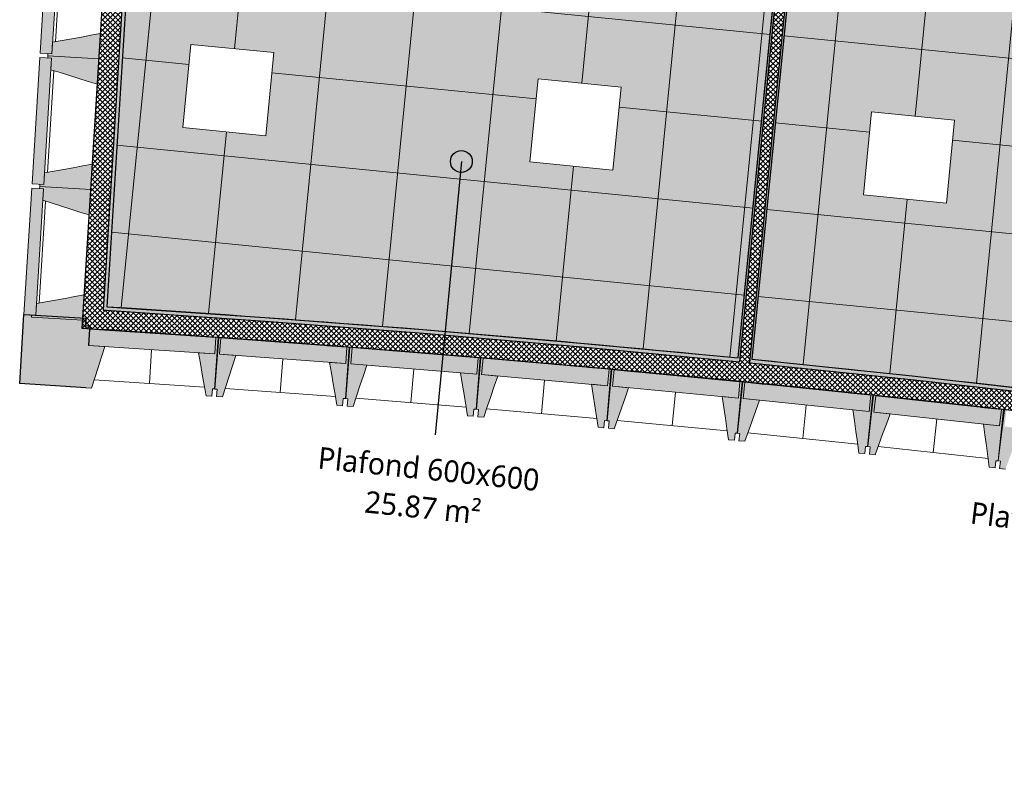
# Model space of a CAD drawing. Header units: centimetres. Extents: x -3137 to 8943, y -3619 to 550.
# Tile 23 of 47: x 5444 to 6122, y -3246 to -2733. Entities that reach past the tile are written whole.
import ezdxf

# ---------------------------------------------------------------- set-up
doc = ezdxf.new("R2010")
doc.units = ezdxf.units.CM
for name, color, linetype, lineweight in [('0-1', 7, 'Continuous', 5), ('ANNOTATIONS-6', 7, 'Continuous', 18), ('HACHURE_C-5', 7, 'Continuous', 18), ('MUR', 7, 'Continuous', 25), ('MUR_C', 7, 'Continuous', 25), ('OSSATURE', 7, 'Continuous', 18), ('OSSATURE_C', 7, 'Continuous', 18), ('Z', 7, 'Continuous', 18)]:
    doc.layers.add(name, color=color, linetype=linetype, lineweight=lineweight)
for name, color, linetype, lineweight, true_color in [('ANNOTATIONS-5', 7, 'Continuous', 18, 0xffcd9b), ('HACHURE-1', 7, 'Continuous', 25, 0x787878), ('HACHURE_C-3', 7, 'Continuous', 5, 0xdadada), ('HACHURE_C-4', 7, 'Continuous', 25, 0xdadada), ('MUR-1', 5, 'Continuous', 25, 0x0000ff), ('OSSATURE-4', 7, 'Continuous', 5, 0x787878), ('OSSATURE-5', 5, 'Continuous', 25, 0x0000ff), ('TITRARCHI-1', 1, 'Continuous', 30, 0xff0000)]:
    doc.layers.add(name, color=color, linetype=linetype, lineweight=lineweight, true_color=true_color)
doc.styles.add('Trebuchet MS_1', font='trebuc.ttf', dxfattribs={"height": 15})
pattern_1 = [(45, (0, 0), (-1.767767, 1.767767), []), (135, (0, 0), (-1.767767, -1.767767), [])]

# ---------------------------------------------------------------- blocks, each defined once
blk = doc.blocks.new('B02_ARC_rvt-3-DDDD_AAA_NNNN_CCC_1_50_N0_Faux plafonds')
at = {"layer": 'ANNOTATIONS-6'}
h = blk.add_hatch(dxfattribs=at)
h.set_pattern_fill('FP_50', color=256, style=0, pattern_type=2)
h.set_pattern_definition([(84.335, (-1090.07, -2646.58), (59.707, -5.923), []), (354.335, (-1090.07, -2646.58), (-5.923, -59.707), [])])
h.paths.add_polyline_path([(-903.48, -2965.4), (-842.38, -2349.36), (-846.55, -2348.95), (-846.45, -2347.84), (-929.71, -2340.23), (-943.7, -2339.05), (-978.72, -2336.2), (-980.03, -2352.35), (-1147.04, -2339.02), (-1300.46, -2327.76), (-1337.89, -2930.14), (-1229.05, -2937.56), (-1115.75, -2946.3), (-1011.25, -2955.24), (-915.03, -2964.31)])
h.paths.add_polyline_path([(-989.75, -2836.26), (-1046.87, -2830.59), (-1041.21, -2773.47), (-984.09, -2779.14)])
h.paths.add_polyline_path([(-1228.58, -2812.57), (-1285.7, -2806.9), (-1280.04, -2749.78), (-1222.92, -2755.45), (-1223.22, -2758.49)])
h.paths.add_polyline_path([(-960.14, -2537.72), (-1017.26, -2532.06), (-1011.6, -2474.94), (-954.48, -2480.6)])
h.paths.add_polyline_path([(-1198.97, -2514.03), (-1256.09, -2508.37), (-1250.42, -2451.25), (-1193.31, -2456.91), (-1194.07, -2464.63)])
h = blk.add_hatch(dxfattribs=at)
h.set_pattern_fill('FP_51', color=256, style=0, pattern_type=2)
h.set_pattern_definition([(84.335, (-621.763, -2693.03), (59.707, -5.923), []), (354.335, (-621.763, -2693.03), (-5.923, -59.707), [])])
h.paths.add_polyline_path([(-453.6, -3017.94), (-370.35, -2403.43), (-490.61, -2387.84), (-606.11, -2374.03), (-702.92, -2363.43), (-727.04, -2360.83), (-832.92, -2350.24), (-894.03, -2966.33), (-783.75, -2977.78), (-673.59, -2990.2), (-563.23, -3003.63), (-456.23, -3017.6)])
h.paths.add_polyline_path([(-521.45, -2882.71), (-578.57, -2877.04), (-572.9, -2819.92), (-515.78, -2825.59)])
h.paths.add_polyline_path([(-760.27, -2859.02), (-817.39, -2853.35), (-811.73, -2796.23), (-754.61, -2801.9)])
h.paths.add_polyline_path([(-491.54, -2584.2), (-548.66, -2578.54), (-542.99, -2521.42), (-485.87, -2527.08)])
h.paths.add_polyline_path([(-730.36, -2560.51), (-787.48, -2554.85), (-781.82, -2497.73), (-724.7, -2503.39)])
at = {"layer": 'HACHURE_C-3'}
for points in [[(-1338.05, -2932.64), (-1300.31, -2325.26), (-1302.8, -2325.09), (-1340.54, -2932.48), (-1339.3, -2932.56)], [(-902.24, -2965.52), (-840.99, -2348.05), (-842.23, -2347.93), (-903.48, -2965.4), (-902.86, -2965.46)]]:
    blk.add_hatch(color=256, dxfattribs=at).paths.add_polyline_path(points)
h = blk.add_hatch(color=256, dxfattribs=at)
h.paths.add_polyline_path([(706.74, -3233), (707.31, -3230.56), (616.6, -3209.88), (529.37, -3190.64), (442, -3172.02), (357.61, -3154.63), (357.13, -3157.09), (447.07, -3175.63), (533.95, -3194.19), (620.7, -3213.35), (677.25, -3226.26)])
h.paths.add_polyline_path([(347.13, -3155.07), (347.61, -3152.62), (344.51, -3151.99), (259.9, -3135.27), (174.53, -3119.01), (88.3, -3103.2), (2.22, -3088.04), (1.8, -3090.5), (88.6, -3105.79), (180.41, -3122.67), (260.97, -3138.02), (347, -3155.04)])
h.paths.add_polyline_path([(-5.1, -3089.31), (-4.68, -3086.85), (-5.91, -3086.64), (-93.37, -3071.92), (-181.08, -3057.8), (-269.21, -3044.24), (-357.44, -3031.32), (-445.43, -3019.05), (-445.76, -3021.53), (-356.35, -3034), (-268.59, -3046.86), (-180.93, -3060.35), (-93.04, -3074.51), (-5.29, -3089.28)])
h.paths.add_polyline_path([(-452.7, -3020.59), (-452.37, -3018.11), (-456.23, -3017.6), (-563.53, -3003.59), (-673.88, -2990.17), (-784.64, -2977.69), (-895.27, -2966.21), (-895.52, -2968.7), (-783.75, -2980.3), (-673.59, -2992.72), (-563.23, -3006.15), (-452.98, -3020.55)])
h.paths.add_polyline_path([(-902.48, -2968.01), (-902.24, -2965.52), (-915.03, -2964.31), (-1011.96, -2955.17), (-1120.53, -2945.89), (-1230.45, -2937.46), (-1337.89, -2930.14), (-1338.05, -2932.64), (-1229.05, -2940.06), (-1115.75, -2948.81), (-1011.25, -2957.75), (-902.86, -2967.97)])
at = {"layer": 'HACHURE_C-4'}
blk.add_hatch(color=256, dxfattribs=at).paths.add_polyline_path([(-894.03, -2966.33), (-832.79, -2348.86), (-834.02, -2348.74), (-895.27, -2966.21), (-894.65, -2966.27)])
at = {"layer": 'HACHURE_C-5'}
h = blk.add_hatch(dxfattribs=at)
h.set_pattern_fill('FP_43', color=256, style=0, pattern_type=2)
h.set_pattern_definition(pattern_1)
h.paths.add_polyline_path([(-1341.38, -2945.95), (-1301.96, -2311.61), (-1315.43, -2310.67), (-1354.85, -2945.1), (-1345.15, -2945.71)])
h = blk.add_hatch(dxfattribs=at)
h.set_pattern_fill('FP_43', color=256, style=0, pattern_type=2)
h.set_pattern_definition(pattern_1)
h.paths.add_polyline_path([(-895.52, -2968.7), (-834.02, -2348.74), (-840.99, -2348.05), (-902.48, -2968.01), (-899, -2968.35)])
h = blk.add_hatch(dxfattribs=at)
h.set_pattern_fill('FP_43', color=256, style=0, pattern_type=2)
h.set_pattern_definition(pattern_1)
h.paths.add_polyline_path([(703.69, -3246.15), (706.74, -3233), (616.6, -3212.44), (529.37, -3193.19), (442, -3174.57), (357.13, -3157.09), (354.51, -3170.33), (444.73, -3188.94), (532.2, -3207.62), (619.54, -3226.94), (690.78, -3243.2)])
h.paths.add_polyline_path([(344.51, -3168.31), (347.13, -3155.07), (260.65, -3137.96), (174.69, -3121.58), (88.3, -3105.74), (-6.49, -3089.08), (-93.04, -3074.51), (-181.08, -3060.33), (-269.21, -3046.77), (-357.44, -3033.84), (-456.23, -3020.13), (-563.23, -3006.15), (-673.88, -2992.68), (-784.64, -2980.2), (-902.48, -2968.01), (-1011.25, -2957.75), (-1120.11, -2948.43), (-1230.45, -2939.97), (-1340.54, -2932.48), (-1341.38, -2945.95), (-1338.05, -2946.17), (-1217.79, -2954.42), (-1096.79, -2963.9), (-975.88, -2974.54), (-855.08, -2986.35), (-734.39, -2999.33), (-613.84, -3013.47), (-493.43, -3028.77), (-370.2, -3045.67), (-253.09, -3062.86), (-133.17, -3081.64), (-13.44, -3101.58), (106.09, -3122.67), (225.41, -3144.91), (318, -3163.1)])
at = {"layer": 'ANNOTATIONS-6'}
for p, q in [((-1300.46, -2327.76), (-1337.89, -2930.14)), ((-1337.89, -2930.14), (-1300.46, -2327.76)), ((-1300.46, -2327.76), (-1337.89, -2930.14)), ((-1337.89, -2930.14), (-1300.46, -2327.76)), ((-903.48, -2965.4), (-842.26, -2348.22)), ((-842.26, -2348.22), (-903.48, -2965.4)), ((-903.48, -2965.4), (-842.26, -2348.22)), ((-842.26, -2348.22), (-903.48, -2965.4)), ((-832.92, -2350.24), (-894.03, -2966.33)), ((-894.03, -2966.33), (-832.92, -2350.24)), ((-832.92, -2350.24), (-894.03, -2966.33)), ((-894.03, -2966.33), (-832.92, -2350.24)), ((-1285.7, -2806.9), (-1280.04, -2749.78)), ((-1280.04, -2749.78), (-1285.7, -2806.9)), ((-1280.04, -2749.78), (-1222.92, -2755.45)), ((-1222.92, -2755.45), (-1280.04, -2749.78)), ((-1222.92, -2755.45), (-1228.58, -2812.57)), ((-1228.58, -2812.57), (-1222.92, -2755.45)), ((-1343.43, -2761.3), (-1343.25, -2758.31)), ((-1343.25, -2758.31), (-1343.43, -2761.3)), ((-1046.87, -2830.59), (-1041.21, -2773.47)), ((-1041.21, -2773.47), (-1046.87, -2830.59)), ((-1041.21, -2773.47), (-984.09, -2779.14)), ((-984.09, -2779.14), (-1041.21, -2773.47)), ((-984.09, -2779.14), (-989.75, -2836.26)), ((-989.75, -2836.26), (-984.09, -2779.14)), ((-817.39, -2853.35), (-811.73, -2796.23)), ((-811.73, -2796.23), (-817.39, -2853.35)), ((-811.73, -2796.23), (-754.61, -2801.9)), ((-754.61, -2801.9), (-811.73, -2796.23)), ((-754.61, -2801.9), (-760.27, -2859.02)), ((-760.27, -2859.02), (-754.61, -2801.9)), ((-1228.58, -2812.57), (-1285.7, -2806.9)), ((-1285.7, -2806.9), (-1228.58, -2812.57)), ((-989.75, -2836.26), (-1046.87, -2830.59)), ((-1046.87, -2830.59), (-989.75, -2836.26)), ((-1349.01, -2851.13), (-1348.83, -2848.14)), ((-1348.83, -2848.14), (-1349.01, -2851.13)), ((-760.27, -2859.02), (-817.39, -2853.35)), ((-817.39, -2853.35), (-760.27, -2859.02))]:
    blk.add_line(p, q, dxfattribs=at)
for start, end in [(84.368417, 86.351597), (84.368417, 86.351597), (84.368417, 86.351597), (84.368417, 86.351597), (82.30746, 84.325192), (82.30746, 84.325192), (82.30746, 84.325192), (82.30746, 84.325192)]:
    blk.add_arc((-2139.2, -15497.1), 12592.48, start, end, dxfattribs=at)
at = {"layer": 'MUR_C'}
for p, q in [((-1354.85, -2945.1), (-1315.43, -2310.67)), ((-1302.8, -2325.09), (-1340.54, -2932.48)), ((-1300.46, -2327.76), (-1337.89, -2930.14)), ((-903.48, -2965.4), (-842.38, -2349.36)), ((-902.24, -2965.52), (-840.99, -2348.05)), ((-895.27, -2966.21), (-834.02, -2348.74)), ((-832.92, -2350.24), (-894.03, -2966.33)), ((-902.48, -2968.01), (-902.24, -2965.52)), ((-895.52, -2968.7), (-895.27, -2966.21))]:
    blk.add_line(p, q, dxfattribs=at)
at = {"layer": 'MUR_C', "flags": 128}
for points in [[(-1340.54, -2932.48), (-1339.3, -2932.56), (-1338.05, -2932.64)], [(-1338.05, -2932.64), (-1229.05, -2940.06), (-1120.11, -2948.43), (-1011.25, -2957.75), (-902.48, -2968.01)], [(-1337.89, -2930.14), (-1229.18, -2937.55), (-1120.53, -2945.89), (-1011.96, -2955.17), (-903.48, -2965.4)], [(-1341.38, -2945.95), (-1348.12, -2945.53), (-1354.85, -2945.1)], [(-1338.89, -2946.11), (-1340.13, -2946.03), (-1341.38, -2945.95)], [(-894.03, -2966.33), (-783.75, -2977.78), (-673.59, -2990.2), (-563.53, -3003.59), (-453.6, -3017.94)], [(-895.52, -2968.7), (-784.64, -2980.2), (-673.88, -2992.68), (-563.23, -3006.15), (-452.7, -3020.59)]]:
    blk.add_lwpolyline(points, dxfattribs=at)
at = {"layer": 'MUR_C'}
blk.add_arc((-2139.2, -15497.1), 12576.48, 76.935498, 86.351479, dxfattribs=at)
blk = doc.blocks.new('20_MUR PREFA_01 - MODULE_01 B-V138-DDDD_AAA_NNNN_CCC_1_50_N0_Faux plafonds')
at = {"layer": 'Z'}
for p, q in [((0, 11.46), (0, 34.62)), ((0, -0.02), (0, 0.15))]:
    blk.add_line(p, q, dxfattribs=at)
blk = doc.blocks.new('20_MUR PREFA_01 - MODULE_01 B-V139-DDDD_AAA_NNNN_CCC_1_50_N0_Faux plafonds')
at = {"layer": 'Z'}
for p, q in [((0, 11.46), (0, 34.62)), ((0, -0.13), (0, 0.15))]:
    blk.add_line(p, q, dxfattribs=at)
blk = doc.blocks.new('20_MUR PREFA_01 - MODULE_01 B-V140-DDDD_AAA_NNNN_CCC_1_50_N0_Faux plafonds')
at = {"layer": 'Z'}
for p, q in [((0, 11.46), (0, 34.62)), ((0, -0.01), (0, 0.15))]:
    blk.add_line(p, q, dxfattribs=at)
blk = doc.blocks.new('20_MUR PREFA_01 - MODULE_01 B-V141-DDDD_AAA_NNNN_CCC_1_50_N0_Faux plafonds')
at = {"layer": 'Z'}
for p, q in [((0, 11.46), (0, 34.62)), ((0, 0.03), (0, 0.15))]:
    blk.add_line(p, q, dxfattribs=at)
blk = doc.blocks.new('20_MUR PREFA_01 - MODULE_01 B-V142-DDDD_AAA_NNNN_CCC_1_50_N0_Faux plafonds')
at = {"layer": 'Z'}
for p, q in [((0, 11.46), (0, 34.62)), ((0, 0), (0, 0.15))]:
    blk.add_line(p, q, dxfattribs=at)
blk = doc.blocks.new('20_MUR PREFA_01 - MODULE_01 B-V143-DDDD_AAA_NNNN_CCC_1_50_N0_Faux plafonds')
at = {"layer": 'Z'}
for p, q in [((0, 11.46), (0, 34.62)), ((0, -0.09), (0, 0.15))]:
    blk.add_line(p, q, dxfattribs=at)
blk = doc.blocks.new('20_MUR PREFA_01 - MODULE_01 B-V144-DDDD_AAA_NNNN_CCC_1_50_N0_Faux plafonds')
at = {"layer": 'Z'}
for p, q in [((0, 11.46), (0, 34.62)), ((0, 0.03), (0, 0.15))]:
    blk.add_line(p, q, dxfattribs=at)
blk = doc.blocks.new('Murs 6 - Murs 1-3191379-DDDD_AAA_NNNN_CCC_1_50_N0_Faux plafonds')
at = {"layer": 'HACHURE-1'}
blk.add_hatch(color=256, dxfattribs=at).paths.add_polyline_path([(-1352.43, -2986.05), (-1352.08, -2980.86), (-1353.58, -2980.76), (-1351.22, -2945.32), (-1349.72, -2945.42), (-1349.59, -2943.4), (-1352.7, -2943.19), (-1352.38, -2938.09), (-1394.91, -2935.45), (-1397.87, -2983.03), (-1352.7, -2986.03)])
at = {"layer": 'MUR'}
blk.add_line((-1349.73, -2945.57), (-1350.48, -2956.86), dxfattribs=at)
blk.add_line((-1349.73, -2945.57), (-1350.48, -2956.86), dxfattribs=at)
at = {"layer": 'MUR_C'}
for p, q in [((-1397.87, -2983.03), (-1394.91, -2935.45)), ((-1394.91, -2935.45), (-1352.38, -2938.09)), ((-1352.38, -2938.09), (-1352.7, -2943.19)), ((-1352.7, -2943.19), (-1349.59, -2943.4)), ((-1349.59, -2943.4), (-1349.72, -2945.42)), ((-1352.43, -2986.05), (-1397.87, -2983.03)), ((-1352.41, -2985.85), (-1352.43, -2986.05))]:
    blk.add_line(p, q, dxfattribs=at)
blk = doc.blocks.new('B02_DC_STR_rvt-3-DDDD_AAA_NNNN_CCC_1_50_N0_Faux plafonds')
at = {"layer": 'OSSATURE-4'}
for points in [[(-1375.7, -2756.29), (-1370.3, -2669.46), (-1378.35, -2668.96), (-1383.75, -2755.79), (-1378.44, -2756.12)], [(-1343.34, -2759.81), (-1342.25, -2742.34), (-1375.21, -2748.39), (-1375.7, -2756.29), (-1378.44, -2756.12), (-1378.53, -2757.62), (-1345.15, -2759.69)], [(-1381.28, -2846.12), (-1375.88, -2759.29), (-1383.94, -2758.79), (-1389.33, -2845.62), (-1384.02, -2845.95)], [(-1344.42, -2777.27), (-1343.34, -2759.81), (-1378.53, -2757.62), (-1378.62, -2759.12), (-1375.88, -2759.29), (-1376.38, -2767.2), (-1345.15, -2777.04)], [(-1348.92, -2849.63), (-1347.84, -2832.17), (-1380.79, -2838.21), (-1381.28, -2846.12), (-1384.02, -2845.95), (-1384.11, -2847.45), (-1354.43, -2849.29)], [(-1386.86, -2935.95), (-1381.47, -2849.11), (-1389.52, -2848.61), (-1394.91, -2935.45), (-1389.6, -2935.78)], [(-1350.01, -2867.1), (-1348.92, -2849.63), (-1384.11, -2847.45), (-1384.2, -2848.94), (-1381.47, -2849.11), (-1381.96, -2857.02), (-1356.4, -2865.08)], [(-1354.5, -2939.46), (-1353.42, -2921.99), (-1386.37, -2928.04), (-1386.86, -2935.95), (-1389.6, -2935.78), (-1389.69, -2937.27), (-1360.01, -2939.12)], [(-1348.42, -2986.12), (-1339.34, -2957.6), (-1350.48, -2956.86), (-1349.72, -2945.57), (-1335.8, -2946.5), (-1335.8, -2946.35), (-1351.22, -2945.32), (-1353.58, -2980.76), (-1352.08, -2980.86), (-1352.41, -2985.85), (-1352.08, -2985.87)], [(-1263.68, -2962.64), (-1262.92, -2951.35), (-1349.73, -2945.57), (-1350.48, -2956.86), (-1263.78, -2962.63)], [(-1265.61, -2991.63), (-1265.27, -2986.64), (-1263.78, -2986.74), (-1261.42, -2951.31), (-1276.88, -2950.28), (-1276.86, -2950.42), (-1262.92, -2951.35), (-1263.68, -2962.64), (-1274.82, -2961.9), (-1269.6, -2991.37)], [(-1258.44, -2992.14), (-1249.15, -2963.69), (-1260.29, -2962.87), (-1259.46, -2951.59), (-1245.53, -2952.61), (-1245.48, -2952.47), (-1260.94, -2951.33), (-1263.56, -2986.75), (-1262.06, -2986.86), (-1262.43, -2991.84), (-1262.06, -2991.87)], [(-1173.53, -2969.27), (-1172.69, -2957.99), (-1259.46, -2951.59), (-1260.29, -2962.87), (-1173.8, -2969.25)], [(-1175.67, -2998.25), (-1175.3, -2993.26), (-1173.8, -2993.37), (-1171.19, -2957.96), (-1186.64, -2956.81), (-1186.62, -2956.96), (-1172.69, -2957.99), (-1173.53, -2969.27), (-1184.67, -2968.45), (-1179.65, -2997.96)], [(-1168.5, -2998.81), (-1159.01, -2970.43), (-1170.14, -2969.52), (-1169.23, -2958.25), (-1155.31, -2959.38), (-1155.26, -2959.23), (-1170.71, -2957.98), (-1173.58, -2993.38), (-1172.08, -2993.5), (-1172.49, -2998.49), (-1172.08, -2998.52)], [(-1083.43, -2976.55), (-1082.51, -2965.28), (-1169.23, -2958.25), (-1170.14, -2969.52), (-1083.87, -2976.52)], [(-1085.77, -3005.51), (-1085.37, -3000.53), (-1083.87, -3000.65), (-1081, -2965.25), (-1096.45, -2964), (-1096.43, -2964.15), (-1082.51, -2965.28), (-1083.43, -2976.55), (-1094.56, -2975.65), (-1089.76, -3005.19)], [(-1078.61, -3006.12), (-1068.91, -2977.81), (-1080.04, -2976.83), (-1079.05, -2965.56), (-1065.14, -2966.79), (-1065.09, -2966.65), (-1080.53, -2965.28), (-1083.65, -3000.66), (-1082.16, -3000.79), (-1082.6, -3005.77), (-1082.16, -3005.81)], [(-993.38, -2984.48), (-992.39, -2973.21), (-1079.05, -2965.56), (-1080.04, -2976.83), (-994, -2984.42)], [(-995.94, -3013.42), (-995.5, -3008.44), (-994, -3008.58), (-990.88, -2973.2), (-1006.32, -2971.84), (-1006.29, -2971.98), (-992.39, -2973.21), (-993.38, -2984.48), (-1004.51, -2983.5), (-999.92, -3013.07)], [(-988.78, -3014.09), (-978.88, -2985.84), (-990, -2984.78), (-988.92, -2973.52), (-975.02, -2974.85), (-974.97, -2974.71), (-990.4, -2973.23), (-993.78, -3008.59), (-992.29, -3008.73), (-992.76, -3013.71), (-992.29, -3013.75)], [(-903.39, -2993.05), (-902.35, -2981.79), (-988.92, -2973.52), (-990, -2984.78), (-904.19, -2992.98)], [(-906.16, -3021.98), (-905.68, -3017), (-904.19, -3017.15), (-900.81, -2981.79), (-916.24, -2980.32), (-916.22, -2980.47), (-902.32, -2981.79), (-903.39, -2993.05), (-914.51, -2991.99), (-910.14, -3021.6)], [(-899.01, -3022.69), (-888.9, -2994.52), (-900.02, -2993.38), (-898.86, -2982.13), (-884.97, -2983.55), (-884.92, -2983.41), (-900.34, -2981.83), (-903.97, -3017.16), (-902.48, -3017.31), (-902.99, -3022.28), (-902.48, -3022.34)], [(-813.47, -3002.27), (-812.31, -2991.02), (-898.86, -2982.13), (-900.02, -2993.38), (-814.44, -3002.18)], [(-816.44, -3031.18), (-815.93, -3026.21), (-814.44, -3026.36), (-810.81, -2991.03), (-826.23, -2989.45), (-826.21, -2989.59), (-812.32, -2991.03), (-813.47, -3002.27), (-824.58, -3001.13), (-820.42, -3030.77)], [(-809.3, -3031.94), (-798.99, -3003.85), (-810.1, -3002.62), (-808.86, -2991.38), (-794.98, -2992.91), (-794.93, -2992.77), (-810.33, -2991.07), (-814.22, -3026.37), (-812.73, -3026.54), (-813.27, -3031.51), (-812.73, -3031.57)], [(-723.62, -3012.14), (-722.38, -3000.9), (-808.86, -2991.38), (-810.1, -3002.62), (-724.76, -3012.02)], [(-726.8, -3041.02), (-726.25, -3036.05), (-724.76, -3036.22), (-720.87, -3000.92), (-736.28, -2999.22), (-736.26, -2999.37), (-722.38, -3000.92), (-723.62, -3012.14), (-734.72, -3010.92), (-730.77, -3040.59)], [(-719.66, -3041.84), (-709.15, -3013.82), (-720.24, -3012.51), (-718.93, -3001.28), (-705.06, -3002.91), (-705, -3002.77), (-720.4, -3000.96), (-724.54, -3036.23), (-723.05, -3036.41), (-723.63, -3041.37), (-723.05, -3041.44)]]:
    blk.add_hatch(color=256, dxfattribs=at).paths.add_polyline_path(points)
at = {"layer": 'ANNOTATIONS-6'}
for p, q in [((-1261, -2952.08), (-1261.47, -2952.04)), ((-1261.47, -2952.04), (-1261, -2952.08)), ((-1170.77, -2958.68), (-1171.24, -2958.64)), ((-1171.24, -2958.64), (-1170.77, -2958.68)), ((-1080.59, -2965.93), (-1081.06, -2965.89)), ((-1081.06, -2965.89), (-1080.59, -2965.93)), ((-990.46, -2973.84), (-990.93, -2973.79)), ((-990.93, -2973.79), (-990.46, -2973.84)), ((-900.39, -2982.39), (-900.86, -2982.34)), ((-900.86, -2982.34), (-900.39, -2982.39)), ((-810.39, -2991.59), (-810.86, -2991.54)), ((-720.45, -3001.44), (-720.92, -3001.38)), ((-720.92, -3001.38), (-720.45, -3001.44))]:
    blk.add_line(p, q, dxfattribs=at)
at = {"layer": 'OSSATURE'}
for p, q in [((-1368.89, -2677.97), (-1373.25, -2748.03)), ((-1374.48, -2767.8), (-1378.83, -2837.85)), ((-1380.06, -2857.62), (-1384.41, -2927.68)), ((-1346.58, -2980.33), (-1270.66, -2985.39)), ((-1256.55, -2986.37), (-1180.67, -2991.97)), ((-1166.57, -2993.05), (-1090.73, -2999.2)), ((-1076.65, -3000.38), (-1000.85, -3007.07)), ((-986.77, -3008.36), (-911.03, -3015.59)), ((-896.96, -3016.98), (-821.27, -3024.76)), ((-807.21, -3026.24), (-731.57, -3034.57))]:
    blk.add_line(p, q, dxfattribs=at)
at = {"layer": 'OSSATURE_C'}
for p, q in [((-1383.75, -2755.79), (-1378.35, -2668.96)), ((-1370.3, -2669.46), (-1375.7, -2756.29)), ((-1342.25, -2742.34), (-1343.34, -2759.81)), ((-1375.7, -2756.29), (-1375.21, -2748.39)), ((-1375.7, -2756.29), (-1383.75, -2755.79)), ((-1378.53, -2757.62), (-1378.44, -2756.12)), ((-1378.44, -2756.12), (-1375.7, -2756.29)), ((-1389.33, -2845.62), (-1383.94, -2758.79)), ((-1383.94, -2758.79), (-1375.88, -2759.29)), ((-1375.88, -2759.29), (-1381.28, -2846.12)), ((-1378.62, -2759.12), (-1378.53, -2757.62)), ((-1375.88, -2759.29), (-1378.62, -2759.12)), ((-1343.34, -2759.81), (-1378.53, -2757.62)), ((-1378.53, -2757.62), (-1343.34, -2759.81)), ((-1376.38, -2767.2), (-1375.88, -2759.29)), ((-1343.34, -2759.81), (-1344.42, -2777.27)), ((-1381.28, -2846.12), (-1380.79, -2838.21)), ((-1347.84, -2832.17), (-1348.92, -2849.63)), ((-1394.91, -2935.45), (-1389.52, -2848.61)), ((-1389.52, -2848.61), (-1381.47, -2849.11)), ((-1381.28, -2846.12), (-1389.33, -2845.62)), ((-1381.47, -2849.11), (-1386.86, -2935.95)), ((-1384.2, -2848.94), (-1384.11, -2847.45)), ((-1381.47, -2849.11), (-1384.2, -2848.94)), ((-1384.11, -2847.45), (-1384.02, -2845.95)), ((-1348.92, -2849.63), (-1384.11, -2847.45)), ((-1384.11, -2847.45), (-1348.92, -2849.63)), ((-1384.02, -2845.95), (-1381.28, -2846.12)), ((-1381.96, -2857.02), (-1381.47, -2849.11)), ((-1348.92, -2849.63), (-1350.01, -2867.1)), ((-1353.42, -2921.99), (-1354.5, -2939.46)), ((-1386.86, -2935.95), (-1386.37, -2928.04)), ((-1386.86, -2935.95), (-1394.91, -2935.45)), ((-1389.69, -2937.27), (-1389.6, -2935.78)), ((-1354.5, -2939.46), (-1389.69, -2937.27)), ((-1389.6, -2935.78), (-1386.86, -2935.95)), ((-1349.73, -2945.57), (-1350.48, -2956.86)), ((-1350.48, -2956.86), (-1349.73, -2945.57)), ((-1335.8, -2946.5), (-1349.73, -2945.57)), ((-1349.73, -2945.57), (-1262.92, -2951.35)), ((-1349.72, -2945.42), (-1335.75, -2946.35)), ((-1335.75, -2946.35), (-1335.8, -2946.5)), ((-1276.86, -2950.42), (-1276.88, -2950.28)), ((-1276.88, -2950.28), (-1261.42, -2951.31)), ((-1262.92, -2951.35), (-1276.86, -2950.42)), ((-1261.42, -2951.31), (-1263.78, -2986.74)), ((-1263.68, -2962.64), (-1262.92, -2951.35)), ((-1262.92, -2951.35), (-1263.68, -2962.64)), ((-1263.56, -2986.75), (-1260.94, -2951.33)), ((-1260.94, -2951.33), (-1245.48, -2952.47)), ((-1259.46, -2951.59), (-1260.29, -2962.87)), ((-1260.29, -2962.87), (-1259.46, -2951.59)), ((-1245.53, -2952.61), (-1259.46, -2951.59)), ((-1259.46, -2951.59), (-1172.69, -2957.99)), ((-1245.48, -2952.47), (-1245.53, -2952.61)), ((-1350.48, -2956.86), (-1339.34, -2957.6)), ((-1263.68, -2962.64), (-1350.48, -2956.86)), ((-1186.62, -2956.96), (-1186.64, -2956.81)), ((-1186.64, -2956.81), (-1171.19, -2957.96)), ((-1172.69, -2957.99), (-1186.62, -2956.96)), ((-1171.19, -2957.96), (-1173.8, -2993.37)), ((-1173.58, -2993.38), (-1170.71, -2957.98)), ((-1173.53, -2969.27), (-1172.69, -2957.99)), ((-1172.69, -2957.99), (-1173.53, -2969.27)), ((-1170.71, -2957.98), (-1155.26, -2959.23)), ((-1169.23, -2958.25), (-1170.14, -2969.52)), ((-1170.14, -2969.52), (-1169.23, -2958.25)), ((-1155.31, -2959.38), (-1169.23, -2958.25)), ((-1169.23, -2958.25), (-1082.51, -2965.28)), ((-1155.26, -2959.23), (-1155.31, -2959.38)), ((-1274.82, -2961.9), (-1263.68, -2962.64)), ((-1260.29, -2962.87), (-1249.15, -2963.69)), ((-1173.53, -2969.27), (-1260.29, -2962.87)), ((-1096.43, -2964.15), (-1096.45, -2964)), ((-1096.45, -2964), (-1081, -2965.25)), ((-1082.51, -2965.28), (-1096.43, -2964.15)), ((-1081, -2965.25), (-1083.87, -3000.65)), ((-1083.65, -3000.66), (-1080.53, -2965.28)), ((-1083.43, -2976.55), (-1082.51, -2965.28)), ((-1082.51, -2965.28), (-1083.43, -2976.55)), ((-1080.53, -2965.28), (-1065.09, -2966.65)), ((-1079.05, -2965.56), (-1080.04, -2976.83)), ((-1080.04, -2976.83), (-1079.05, -2965.56)), ((-1065.14, -2966.79), (-1079.05, -2965.56)), ((-1079.05, -2965.56), (-992.39, -2973.21)), ((-1065.09, -2966.65), (-1065.14, -2966.79)), ((-1184.67, -2968.45), (-1173.53, -2969.27)), ((-1170.14, -2969.52), (-1159.01, -2970.43)), ((-1083.43, -2976.55), (-1170.14, -2969.52)), ((-1006.29, -2971.98), (-1006.32, -2971.84)), ((-1006.32, -2971.84), (-990.88, -2973.2)), ((-992.39, -2973.21), (-1006.29, -2971.98)), ((-990.88, -2973.2), (-994, -3008.58)), ((-993.78, -3008.59), (-990.4, -2973.23)), ((-993.38, -2984.48), (-992.39, -2973.21)), ((-992.39, -2973.21), (-993.38, -2984.48)), ((-990.4, -2973.23), (-974.97, -2974.71)), ((-988.92, -2973.52), (-990, -2984.78)), ((-990, -2984.78), (-988.92, -2973.52)), ((-975.02, -2974.85), (-988.92, -2973.52)), ((-988.92, -2973.52), (-902.32, -2981.79)), ((-1094.56, -2975.65), (-1083.43, -2976.55)), ((-1080.04, -2976.83), (-1068.91, -2977.81)), ((-993.38, -2984.48), (-1080.04, -2976.83)), ((-974.97, -2974.71), (-975.02, -2974.85)), ((-916.22, -2980.47), (-916.24, -2980.32)), ((-916.24, -2980.32), (-900.81, -2981.79)), ((-902.32, -2981.79), (-916.22, -2980.47)), ((-1348.42, -2986.12), (-1352.41, -2985.85)), ((-1265.27, -2986.64), (-1265.61, -2991.63)), ((-1263.78, -2986.74), (-1265.27, -2986.64)), ((-1262.06, -2986.86), (-1263.56, -2986.75)), ((-1262.43, -2991.84), (-1262.06, -2986.86)), ((-1004.51, -2983.5), (-993.38, -2984.48)), ((-990, -2984.78), (-978.88, -2985.84)), ((-903.39, -2993.05), (-990, -2984.78)), ((-900.81, -2981.79), (-904.19, -3017.15)), ((-903.97, -3017.16), (-900.34, -2981.83)), ((-903.39, -2993.05), (-902.32, -2981.79)), ((-902.32, -2981.79), (-903.39, -2993.05)), ((-900.34, -2981.83), (-884.92, -2983.41)), ((-898.86, -2982.13), (-900.02, -2993.38)), ((-900.02, -2993.38), (-898.86, -2982.13)), ((-884.97, -2983.55), (-898.86, -2982.13)), ((-898.86, -2982.13), (-812.31, -2991.02)), ((-884.92, -2983.41), (-884.97, -2983.55)), ((-1265.61, -2991.63), (-1269.6, -2991.37)), ((-1258.44, -2992.14), (-1262.43, -2991.84)), ((-1175.3, -2993.26), (-1175.67, -2998.25)), ((-1173.8, -2993.37), (-1175.3, -2993.26)), ((-1172.08, -2993.5), (-1173.58, -2993.38)), ((-1172.49, -2998.49), (-1172.08, -2993.5)), ((-914.51, -2991.99), (-903.39, -2993.05)), ((-900.02, -2993.38), (-888.9, -2994.52)), ((-813.47, -3002.27), (-900.02, -2993.38)), ((-826.21, -2989.59), (-826.23, -2989.45)), ((-826.23, -2989.45), (-810.81, -2991.03)), ((-812.31, -2991.02), (-826.21, -2989.59)), ((-810.81, -2991.03), (-814.44, -3026.36)), ((-814.22, -3026.37), (-810.33, -2991.07)), ((-813.47, -3002.27), (-812.31, -2991.02)), ((-812.31, -2991.02), (-813.47, -3002.27)), ((-810.33, -2991.07), (-794.93, -2992.77)), ((-808.86, -2991.38), (-810.1, -3002.62)), ((-810.1, -3002.62), (-808.86, -2991.38)), ((-794.98, -2992.91), (-808.86, -2991.38)), ((-808.86, -2991.38), (-722.38, -3000.9)), ((-794.93, -2992.77), (-794.98, -2992.91)), ((-1175.67, -2998.25), (-1179.65, -2997.96)), ((-1168.5, -2998.81), (-1172.49, -2998.49)), ((-1085.37, -3000.53), (-1085.77, -3005.51)), ((-1083.87, -3000.65), (-1085.37, -3000.53)), ((-1082.16, -3000.79), (-1083.65, -3000.66)), ((-1082.6, -3005.77), (-1082.16, -3000.79)), ((-736.26, -2999.37), (-736.28, -2999.22)), ((-736.28, -2999.22), (-720.87, -3000.92)), ((-722.38, -3000.9), (-736.26, -2999.37)), ((-720.87, -3000.92), (-724.76, -3036.22)), ((-724.54, -3036.23), (-720.4, -3000.96)), ((-723.62, -3012.14), (-722.38, -3000.9)), ((-722.38, -3000.9), (-723.62, -3012.14)), ((-1085.77, -3005.51), (-1089.76, -3005.19)), ((-1078.61, -3006.12), (-1082.6, -3005.77)), ((-824.58, -3001.13), (-813.47, -3002.27)), ((-810.1, -3002.62), (-798.99, -3003.85)), ((-723.62, -3012.14), (-810.1, -3002.62)), ((-995.94, -3013.42), (-999.92, -3013.07)), ((-995.5, -3008.44), (-995.94, -3013.42)), ((-994, -3008.58), (-995.5, -3008.44)), ((-992.29, -3008.73), (-993.78, -3008.59)), ((-992.76, -3013.71), (-992.29, -3008.73)), ((-988.78, -3014.09), (-992.76, -3013.71)), ((-734.72, -3010.92), (-723.62, -3012.14)), ((-905.68, -3017), (-906.16, -3021.98)), ((-904.19, -3017.15), (-905.68, -3017)), ((-902.48, -3017.31), (-903.97, -3017.16)), ((-902.99, -3022.28), (-902.48, -3017.31)), ((-906.16, -3021.98), (-910.14, -3021.6)), ((-899.01, -3022.69), (-902.99, -3022.28)), ((-815.93, -3026.21), (-816.44, -3031.18)), ((-814.44, -3026.36), (-815.93, -3026.21)), ((-812.73, -3026.54), (-814.22, -3026.37)), ((-813.27, -3031.51), (-812.73, -3026.54)), ((-816.44, -3031.18), (-820.42, -3030.77)), ((-809.3, -3031.94), (-813.27, -3031.51)), ((-726.8, -3041.02), (-730.77, -3040.59)), ((-726.25, -3036.05), (-726.8, -3041.02)), ((-724.76, -3036.22), (-726.25, -3036.05)), ((-723.05, -3036.41), (-724.54, -3036.23)), ((-723.63, -3041.37), (-723.05, -3036.41)), ((-719.66, -3041.84), (-723.63, -3041.37))]:
    blk.add_line(p, q, dxfattribs=at)
at = {"layer": 'OSSATURE_C', "flags": 128}
for points in [[(-1375.21, -2748.39), (-1368.62, -2747.18), (-1362.03, -2745.97), (-1355.44, -2744.76), (-1348.84, -2743.55), (-1342.25, -2742.34)], [(-1344.42, -2777.27), (-1350.82, -2775.26), (-1357.21, -2773.24), (-1363.6, -2771.23), (-1369.99, -2769.21), (-1376.38, -2767.2)], [(-1380.79, -2838.21), (-1374.2, -2837), (-1367.61, -2835.79), (-1361.02, -2834.59), (-1354.43, -2833.38), (-1347.84, -2832.17)], [(-1350.01, -2867.1), (-1356.4, -2865.08), (-1362.79, -2863.07), (-1369.18, -2861.05), (-1375.57, -2859.04), (-1381.96, -2857.02)], [(-1386.37, -2928.04), (-1379.78, -2926.83), (-1373.19, -2925.62), (-1366.6, -2924.41), (-1360.01, -2923.2), (-1353.42, -2921.99)], [(-1339.34, -2957.6), (-1341.61, -2964.73), (-1343.88, -2971.86), (-1346.15, -2978.99), (-1348.42, -2986.12)], [(-1269.6, -2991.37), (-1270.9, -2984), (-1272.21, -2976.63), (-1273.52, -2969.26), (-1274.82, -2961.9)], [(-1249.15, -2963.69), (-1251.47, -2970.8), (-1253.79, -2977.91), (-1256.12, -2985.03), (-1258.44, -2992.14)], [(-1179.65, -2997.96), (-1180.91, -2990.58), (-1182.16, -2983.2), (-1183.41, -2975.83), (-1184.67, -2968.45)], [(-1159.01, -2970.43), (-1161.38, -2977.52), (-1163.75, -2984.62), (-1166.13, -2991.71), (-1168.5, -2998.81)], [(-1089.76, -3005.19), (-1090.96, -2997.81), (-1092.16, -2990.42), (-1093.36, -2983.03), (-1094.56, -2975.65)], [(-1068.91, -2977.81), (-1071.34, -2984.89), (-1073.76, -2991.97), (-1076.19, -2999.05), (-1078.61, -3006.12)], [(-999.92, -3013.07), (-1001.07, -3005.68), (-1002.21, -2998.28), (-1003.36, -2990.89), (-1004.51, -2983.5)], [(-978.88, -2985.84), (-981.35, -2992.9), (-983.83, -2999.96), (-986.3, -3007.03), (-988.78, -3014.09)], [(-910.14, -3021.6), (-911.23, -3014.2), (-912.33, -3006.8), (-913.42, -2999.39), (-914.51, -2991.99)], [(-888.9, -2994.52), (-891.43, -3001.56), (-893.95, -3008.61), (-896.48, -3015.65), (-899.01, -3022.69)], [(-820.42, -3030.77), (-821.46, -3023.36), (-822.5, -3015.95), (-823.54, -3008.54), (-824.58, -3001.13)], [(-798.99, -3003.85), (-801.57, -3010.87), (-804.14, -3017.89), (-806.72, -3024.92), (-809.3, -3031.94)], [(-730.77, -3040.59), (-731.76, -3033.17), (-732.75, -3025.75), (-733.73, -3018.34), (-734.72, -3010.92)]]:
    blk.add_lwpolyline(points, dxfattribs=at)
at = {"layer": 'MUR-1'}
blk.add_blockref('Murs 6 - Murs 1-3191379-DDDD_AAA_NNNN_CCC_1_50_N0_Faux plafonds', (0, 0), dxfattribs=at)
at = {"layer": 'OSSATURE-5'}
for name, p, rotation in [('20_MUR PREFA_01 - MODULE_01 B-V144-DDDD_AAA_NNNN_CCC_1_50_N0_Faux plafonds', (-1306.32, -2948.32), 176.1892004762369), ('20_MUR PREFA_01 - MODULE_01 B-V143-DDDD_AAA_NNNN_CCC_1_50_N0_Faux plafonds', (-1216.06, -2954.64), 175.7775659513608), ('20_MUR PREFA_01 - MODULE_01 B-V142-DDDD_AAA_NNNN_CCC_1_50_N0_Faux plafonds', (-1125.86, -2961.62), 175.3659314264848), ('20_MUR PREFA_01 - MODULE_01 B-V141-DDDD_AAA_NNNN_CCC_1_50_N0_Faux plafonds', (-1035.7, -2969.24), 174.9542969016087), ('20_MUR PREFA_01 - MODULE_01 B-V140-DDDD_AAA_NNNN_CCC_1_50_N0_Faux plafonds', (-945.61, -2977.51), 174.5426623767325), ('20_MUR PREFA_01 - MODULE_01 B-V139-DDDD_AAA_NNNN_CCC_1_50_N0_Faux plafonds', (-855.57, -2986.43), 174.1310278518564), ('20_MUR PREFA_01 - MODULE_01 B-V138-DDDD_AAA_NNNN_CCC_1_50_N0_Faux plafonds', (-765.6, -2995.99), 173.7193933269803)]:
    blk.add_blockref(name, p, dxfattribs=dict(at, rotation=rotation))

msp = doc.modelspace()

# ---------------------------------------------------------------- hatches: boundary and pattern name
at = {"layer": 'ANNOTATIONS-5'}
h = msp.add_hatch(color=256, dxfattribs=at)
h.paths.add_polyline_path([(5938.644, -2965.399), (5999.748, -2349.36), (5995.572, -2348.946), (5995.676, -2347.839), (5912.301, -2340.225), (5898.42, -2339.055), (5863.407, -2336.199), (5862.097, -2352.345), (5695.086, -2339.019), (5541.662, -2327.757), (5504.23, -2930.141), (5613.078, -2937.556), (5726.37, -2946.299), (5830.869, -2955.242), (5927.095, -2964.31)])
h.paths.add_polyline_path([(5852.369, -2836.256), (5795.249, -2830.59), (5800.915, -2773.47), (5858.035, -2779.136)])
h.paths.add_polyline_path([(5613.541, -2812.567), (5556.421, -2806.901), (5562.087, -2749.781), (5619.207, -2755.447), (5618.905, -2758.49)])
h.paths.add_polyline_path([(5881.98, -2537.721), (5824.861, -2532.055), (5830.526, -2474.935), (5887.646, -2480.601), (5883.425, -2523.155)])
h.paths.add_polyline_path([(5643.152, -2514.032), (5586.033, -2508.366), (5591.698, -2451.246), (5648.818, -2456.912), (5643.714, -2508.366)])
h = msp.add_hatch(color=256, dxfattribs=at)
h.paths.add_polyline_path([(6388.519, -3017.945), (6471.774, -2403.43), (6347.51, -2387.339), (6230.026, -2373.327), (6109.855, -2360.228), (6109.964, -2359.133), (6048.503, -2352.913), (6021.143, -2350.178), (6012.969, -2349.427), (6012.857, -2350.602), (6009.207, -2350.24), (5948.098, -2966.335), (6058.369, -2977.782), (6168.535, -2990.201), (6278.895, -3003.629), (6385.896, -3017.602)])
h.paths.add_polyline_path([(6320.678, -2882.706), (6263.558, -2877.041), (6269.223, -2819.921), (6326.343, -2825.587)])
h.paths.add_polyline_path([(6081.85, -2859.017), (6024.73, -2853.352), (6030.395, -2796.232), (6087.515, -2801.898)])
h.paths.add_polyline_path([(6350.587, -2584.201), (6293.468, -2578.535), (6299.133, -2521.416), (6356.253, -2527.081)])
h.paths.add_polyline_path([(6111.759, -2560.512), (6054.64, -2554.846), (6060.305, -2497.727), (6117.425, -2503.392), (6112.321, -2554.846)])
h.paths.add_polyline_path([(6431.796, -2396.979), (6414.571, -2394.731), (6414.571, -2394.742)])
h.paths.add_polyline_path([(6312.113, -2381.854), (6299.133, -2380.295), (6299.871, -2380.392)])
at = {"layer": 'TITRARCHI-1'}
h = msp.add_hatch(color=256, dxfattribs=at)
edge = h.paths.add_edge_path()
edge.add_arc((5748.136, -2830.287), 7.5, 0, 360)

# ---------------------------------------------------------------- linework, layer by layer
msp.add_line((5748.136, -2830.287), (5730.028, -3018.211), dxfattribs=at)
msp.add_circle((5748.136, -2830.287), 7.5, dxfattribs=at)

# ---------------------------------------------------------------- block references
at = {"layer": '0-1'}
for name in ['B02_DC_STR_rvt-3-DDDD_AAA_NNNN_CCC_1_50_N0_Faux plafonds', 'B02_ARC_rvt-3-DDDD_AAA_NNNN_CCC_1_50_N0_Faux plafonds']:
    msp.add_blockref(name, (6842.123, 0), dxfattribs=at)

# ---------------------------------------------------------------- texts
at = {"layer": 'TITRARCHI-1', "char_height": 15, "attachment_point": 1, "style": 'Trebuchet MS_1'}
for s, insert, width, rotation in [('Plafond 600x600', (5650.371, -3026.455), 189.59909, 354.145531), ('25.87 m²', (5682.513, -3056.681), 104.62022, 354.145531), ('Plafond 600x600', (6099.478, -3064.249), 189.59909, 353.042641)]:
    msp.add_mtext(s, dxfattribs=dict(at, insert=insert, width=width, rotation=rotation))

doc.saveas('drawing.dxf')
